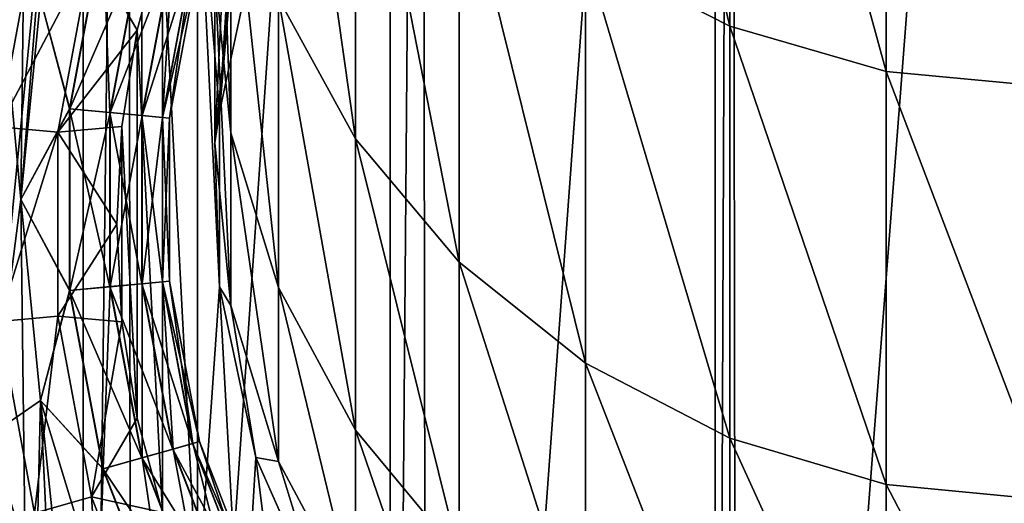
# Model space of a CAD drawing. Header units: metres. Extents: x -109 to 109, y -452 to 89.
# Tile 38 of 256: x -10 to 0, y -403 to -398. Entities that reach past the tile are written whole.
import ezdxf

# ---------------------------------------------------------------- set-up
doc = ezdxf.new("R2010")
doc.units = ezdxf.units.M
doc.layers.add('solid_k244270000c71_000_02', color=7, linetype='CONTINUOUS')

msp = doc.modelspace()

# ---------------------------------------------------------------- linework, layer by layer
at = {"layer": 'solid_k244270000c71_000_02'}
for points in [[(-3.177036, -420.432251, 174.949997), (-3.234765, -379.576813, 174.949997), (0, -379.322235, 174.949997)], [(-3.177036, -420.432251, 174.949997), (0, -379.322235, 174.949997), (0, -420.677765, 174.949997)], [(-6.337332, -419.682709, 174.949997), (-6.392927, -380.335297, 174.949997), (-3.403244, -379.604218, 174.949997)], [(-3.403244, -420.395782, 174.949997), (-6.337332, -419.682709, 174.949997), (-3.403244, -379.604218, 174.949997)], [(-3.403244, -420.395782, 174.949997), (-3.403244, -379.604218, 174.949997), (-3.234765, -379.576813, 174.949997)], [(-3.403244, -420.395782, 174.949997), (-3.234765, -379.576813, 174.949997), (-3.177036, -420.432251, 174.949997)], [(-6.713797, -419.557495, 174.949997), (-6.713796, -380.442505, 174.949997), (-6.392927, -380.335297, 174.949997)], [(-6.713797, -419.557495, 174.949997), (-6.392927, -380.335297, 174.949997), (-6.337332, -419.682709, 174.949997)], [(-9.341208, -418.44754, 174.949997), (-9.393305, -381.578918, 174.949997), (-6.713796, -380.442505, 174.949997)], [(-6.713797, -419.557495, 174.949997), (-9.341208, -418.44754, 174.949997), (-6.713796, -380.442505, 174.949997)], [(-9.841328, -418.185669, 174.949997), (-9.841328, -381.814331, 174.949997), (-9.393305, -381.578918, 174.949997)], [(-9.841328, -418.185669, 174.949997), (-9.393305, -381.578918, 174.949997), (-9.341208, -418.44754, 174.949997)], [(-12.114577, -416.757294, 174.949997), (-12.161893, -383.277008, 174.949997), (-9.841328, -381.814331, 174.949997)], [(-9.841328, -418.185669, 174.949997), (-12.114577, -416.757294, 174.949997), (-9.841328, -381.814331, 174.949997)], [(-3.252809, -398.234436, 728.997681), (-3.252809, -392.879364, 743.96228), (-4.722347, -392.150482, 743.669556)], [(-4.722347, -397.485321, 728.761536), (-3.252809, -398.234436, 728.997681), (-4.722347, -392.150482, 743.669556)], [(-1.658268, -398.69577, 729.143127), (-1.658268, -393.328217, 744.142578), (-3.252809, -392.879364, 743.96228)], [(-3.252809, -398.234436, 728.997681), (-1.658268, -398.69577, 729.143127), (-3.252809, -392.879364, 743.96228)], [(-10.477999, -400, 360.5), (-10.391915, -393.053192, 360.5), (-11.022976, -394.105591, 360.5)], [(-10.477999, -400, 360.5), (-10.2765, -397.954987, 360.5), (-10.391915, -393.053192, 360.5)], [(-1.658268, -393.328217, 744.142578), (0, -398.851532, 729.192261), (0, -393.479767, 744.20343)], [(-1.658268, -398.69577, 729.143127), (0, -398.851532, 729.192261), (-1.658268, -393.328217, 744.142578)], [(-7.067492, -399.38147, 712.957214), (-7.067492, -395.248688, 728.056396), (-7.852976, -393.847168, 727.614502)], [(-7.852976, -397.950256, 712.623779), (-7.067492, -399.38147, 712.957214), (-7.852976, -393.847168, 727.614502)], [(-10.391915, -406.946808, 360.5), (-11.022976, -394.105591, 360.5), (-11.022976, -405.894409, 360.5)], [(-10.477999, -400, 360.5), (-11.022976, -394.105591, 360.5), (-10.391915, -406.946808, 360.5)], [(-8.336675, -399.319855, 697.121155), (-8.336675, -396.397308, 712.261902), (-8.5, -394.782318, 711.88562)], [(-8.5, -397.680817, 696.869385), (-8.336675, -399.319855, 697.121155), (-8.5, -394.782318, 711.88562)], [(-6.010407, -400.635925, 713.249512), (-6.010407, -396.477142, 728.443665), (-7.067492, -395.248688, 728.056396)], [(-7.067492, -399.38147, 712.957214), (-6.010407, -400.635925, 713.249512), (-7.067492, -395.248688, 728.056396)], [(-8.226069, -395.497986, 402.5), (-8.67792, -396.384277, 402.5), (-8.453422, -399.111389, 402.5)], [(-8.226069, -395.497986, 402.5), (-8.453422, -399.111389, 402.5), (-8.083987, -397.373383, 402.5)], [(-10.788435, -402.397003, 363.5), (-10.788435, -398.102997, 363.5), (-10.161884, -396.038574, 363.5)], [(-10.477999, -400, 363.5), (-10.788435, -402.397003, 363.5), (-10.161884, -396.038574, 363.5)], [(-10.276665, -397.955841, 363.5), (-10.477999, -400, 363.5), (-10.161884, -396.038574, 363.5)], [(-8.5, -399.423431, 681.675598), (-8.5, -397.680817, 696.869385), (-8.336675, -396.041779, 696.617554)], [(-8.336675, -397.769928, 681.549744), (-8.5, -399.423431, 681.675598), (-8.336675, -396.041779, 696.617554)], [(-8.67792, -396.384277, 402.5), (-9.034599, -397.312988, 402.5), (-8.67792, -404.115723, 402.5)], [(-8.67792, -396.384277, 402.5), (-8.453422, -400.888611, 402.5), (-8.453422, -399.111389, 402.5)], [(-8.67792, -396.384277, 402.5), (-8.67792, -404.115723, 402.5), (-8.453422, -400.888611, 402.5)], [(-7.852976, -400.895905, 697.363281), (-7.852976, -397.950256, 712.623779), (-8.336675, -396.397308, 712.261902)], [(-8.336675, -399.319855, 697.121155), (-7.852976, -400.895905, 697.363281), (-8.336675, -396.397308, 712.261902)], [(-4.722347, -401.665405, 713.489441), (-4.722347, -397.485321, 728.761536), (-6.010407, -396.477142, 728.443665)], [(-6.010407, -400.635925, 713.249512), (-4.722347, -401.665405, 713.489441), (-6.010407, -396.477142, 728.443665)], [(-10.836737, -397.166687, 401.768707), (-11.218779, -399.210419, 401.768707), (-10.33799, -397.308594, 402.166046)], [(-11.218779, -399.210419, 401.768707), (-10.702449, -399.25827, 402.166046), (-10.33799, -397.308594, 402.166046)], [(-10.33799, -397.308594, 402.166046), (-10.702449, -399.25827, 402.166046), (-9.757258, -397.473816, 402.415497)], [(-9.640677, -397.256989, 363.422089), (-9.980554, -399.075165, 363.422089), (-10.276665, -397.955841, 363.5)], [(-9.977025, -399.0755, 360.578796), (-9.637269, -397.257965, 360.578796), (-10.2765, -397.954987, 360.5)], [(-9.569313, -399.113281, 363.207489), (-9.980554, -399.075165, 363.422089), (-9.640677, -397.256989, 363.422089)], [(-9.240548, -397.37085, 360.794403), (-9.637269, -397.257965, 360.578796), (-9.977025, -399.0755, 360.578796)], [(-9.757258, -397.473816, 402.415497), (-9.292202, -398.273895, 402.5), (-9.034599, -397.312988, 402.5)], [(-9.569313, -399.113281, 363.207489), (-9.640677, -397.256989, 363.422089), (-9.243442, -397.370026, 363.207489)], [(-9.034599, -397.312988, 402.5), (-9.292202, -398.273895, 402.5), (-9.034599, -403.187012, 402.5)], [(-9.034599, -397.312988, 402.5), (-9.034599, -403.187012, 402.5), (-8.67792, -404.115723, 402.5)], [(-9.566318, -399.113556, 360.794403), (-9.240548, -397.37085, 360.794403), (-9.977025, -399.0755, 360.578796)], [(-9.569313, -399.113281, 363.207489), (-9.243442, -397.370026, 363.207489), (-9.243361, -399.143463, 362.876648)], [(-8.92649, -397.460205, 361.126068), (-9.240548, -397.37085, 360.794403), (-9.566318, -399.113556, 360.794403)], [(-9.243442, -397.370026, 363.207489), (-8.928589, -397.459595, 362.876648), (-9.243361, -399.143463, 362.876648)], [(-8.453436, -399.111511, 666.5), (-8.083981, -397.373352, 666.5), (-8.453422, -399.111389, 402.5)], [(-8.336675, -397.769928, 681.549744), (-8.083981, -397.373352, 666.5), (-8.453436, -399.111511, 666.5)], [(-8.083981, -397.373352, 666.5), (-8.083987, -397.373383, 402.5), (-8.453422, -399.111389, 402.5)], [(-10.702449, -399.25827, 402.166046), (-10.101244, -399.313995, 402.415497), (-9.757258, -397.473816, 402.415497)], [(-9.757258, -397.473816, 402.415497), (-10.101244, -399.313995, 402.415497), (-9.292202, -398.273895, 402.5)], [(-9.241188, -399.143677, 361.126068), (-8.92649, -397.460205, 361.126068), (-9.566318, -399.113556, 360.794403)], [(-9.243361, -399.143463, 362.876648), (-8.928589, -397.459595, 362.876648), (-9.034076, -399.162872, 362.461395)], [(-8.725329, -397.517426, 361.54184), (-8.92649, -397.460205, 361.126068), (-9.241188, -399.143677, 361.126068)], [(-9.032935, -399.162964, 361.54184), (-8.725329, -397.517426, 361.54184), (-9.241188, -399.143677, 361.126068)], [(-8.928589, -397.459595, 362.876648), (-8.726432, -397.51712, 362.461395), (-9.034076, -399.162872, 362.461395)], [(-9.034076, -399.162872, 362.461395), (-8.726432, -397.51712, 362.461395), (-8.961609, -399.169586, 362.001709)], [(-8.656432, -397.537018, 362.001709), (-8.725329, -397.517426, 361.54184), (-9.032935, -399.162964, 361.54184)], [(-8.726432, -397.51712, 362.461395), (-8.656432, -397.537018, 362.001709), (-8.961609, -399.169586, 362.001709)], [(-3.252809, -402.43042, 713.667664), (-3.252809, -398.234436, 728.997681), (-4.722347, -397.485321, 728.761536)], [(-4.722347, -401.665405, 713.489441), (-3.252809, -402.43042, 713.667664), (-4.722347, -397.485321, 728.761536)], [(-8.961609, -399.169586, 362.001709), (-8.656432, -397.537018, 362.001709), (-9.032935, -399.162964, 361.54184)], [(-8.336675, -401.076904, 681.801392), (-8.336675, -399.319855, 697.121155), (-8.5, -397.680817, 696.869385)], [(-8.5, -399.423431, 681.675598), (-8.336675, -401.076904, 681.801392), (-8.5, -397.680817, 696.869385)], [(-8.336675, -397.769928, 681.549744), (-8.453436, -399.111511, 666.5), (-8.5, -399.423431, 681.675598)], [(-9.977025, -399.0755, 360.578796), (-10.2765, -397.954987, 360.5), (-10.477999, -400, 360.5)], [(-9.980554, -399.075165, 363.422089), (-10.477999, -400, 363.5), (-10.276665, -397.955841, 363.5)], [(-7.067492, -402.348389, 697.586426), (-7.067492, -399.38147, 712.957214), (-7.852976, -397.950256, 712.623779)], [(-7.852976, -400.895905, 697.363281), (-7.067492, -402.348389, 697.586426), (-7.852976, -397.950256, 712.623779)], [(-10.101244, -399.313995, 402.415497), (-9.447906, -399.2565, 402.5), (-9.292202, -398.273895, 402.5)], [(-9.292202, -398.273895, 402.5), (-9.447906, -399.2565, 402.5), (-9.292202, -402.226105, 402.5)], [(-9.292202, -398.273895, 402.5), (-9.292202, -402.226105, 402.5), (-9.034599, -403.187012, 402.5)], [(-1.658268, -402.901489, 713.777405), (-1.658268, -398.69577, 729.143127), (-3.252809, -398.234436, 728.997681)], [(-3.252809, -402.43042, 713.667664), (-1.658268, -402.901489, 713.777405), (-3.252809, -398.234436, 728.997681)], [(-1.658268, -398.69577, 729.143127), (0, -403.060547, 713.814514), (0, -398.851532, 729.192261)], [(-1.658268, -402.901489, 713.777405), (0, -403.060547, 713.814514), (-1.658268, -398.69577, 729.143127)], [(-9.980554, -399.075165, 363.422089), (-9.980554, -400.924835, 363.422089), (-10.477999, -400, 363.5)], [(-9.977025, -400.9245, 360.578796), (-9.977025, -399.0755, 360.578796), (-10.477999, -400, 360.5)], [(-9.569313, -400.886719, 363.207489), (-9.980554, -400.924835, 363.422089), (-9.980554, -399.075165, 363.422089)], [(-9.569313, -400.886719, 363.207489), (-9.980554, -399.075165, 363.422089), (-9.569313, -399.113281, 363.207489)], [(-9.566318, -399.113556, 360.794403), (-9.977025, -399.0755, 360.578796), (-9.977025, -400.9245, 360.578796)], [(-9.566318, -400.886444, 360.794403), (-9.566318, -399.113556, 360.794403), (-9.977025, -400.9245, 360.578796)], [(-9.569313, -399.113281, 363.207489), (-9.243361, -399.143463, 362.876648), (-9.243361, -400.856537, 362.876648)], [(-9.569313, -400.886719, 363.207489), (-9.569313, -399.113281, 363.207489), (-9.243361, -400.856537, 362.876648)], [(-9.241188, -399.143677, 361.126068), (-9.566318, -399.113556, 360.794403), (-9.566318, -400.886444, 360.794403)], [(-8.5, -399.423431, 681.675598), (-8.453436, -399.111511, 666.5), (-8.453436, -400.888489, 666.5)], [(-8.453436, -399.111511, 666.5), (-8.453422, -399.111389, 402.5), (-8.453422, -400.888611, 402.5)], [(-8.453436, -400.888489, 666.5), (-8.453436, -399.111511, 666.5), (-8.453422, -400.888611, 402.5)], [(-9.241188, -400.856323, 361.126068), (-9.241188, -399.143677, 361.126068), (-9.566318, -400.886444, 360.794403)], [(-9.243361, -399.143463, 362.876648), (-9.034076, -399.162872, 362.461395), (-9.034076, -400.837128, 362.461395)], [(-9.243361, -400.856537, 362.876648), (-9.243361, -399.143463, 362.876648), (-9.034076, -400.837128, 362.461395)], [(-9.032935, -399.162964, 361.54184), (-9.241188, -399.143677, 361.126068), (-9.241188, -400.856323, 361.126068)], [(-9.032935, -400.837036, 361.54184), (-9.032935, -399.162964, 361.54184), (-9.241188, -400.856323, 361.126068)], [(-9.034076, -399.162872, 362.461395), (-8.961609, -399.169586, 362.001709), (-8.961609, -400.830414, 362.001709)], [(-9.034076, -400.837128, 362.461395), (-9.034076, -399.162872, 362.461395), (-8.961609, -400.830414, 362.001709)], [(-8.961609, -399.169586, 362.001709), (-9.032935, -399.162964, 361.54184), (-9.032935, -400.837036, 361.54184)], [(-8.961609, -400.830414, 362.001709), (-8.961609, -399.169586, 362.001709), (-9.032935, -400.837036, 361.54184)], [(-10.702449, -399.25827, 402.166046), (-10.702449, -401.24173, 402.166046), (-10.101244, -399.313995, 402.415497)], [(-10.702449, -401.24173, 402.166046), (-10.101244, -401.186005, 402.415497), (-10.101244, -399.313995, 402.415497)], [(-10.101244, -399.313995, 402.415497), (-9.499999, -400.25, 402.5), (-9.447906, -399.2565, 402.5)], [(-10.101244, -399.313995, 402.415497), (-10.101244, -401.186005, 402.415497), (-9.499999, -400.25, 402.5)], [(-9.447906, -399.2565, 402.5), (-9.499999, -400.25, 402.5), (-9.447906, -401.2435, 402.5)], [(-9.447906, -399.2565, 402.5), (-9.447906, -401.2435, 402.5), (-9.292202, -402.226105, 402.5)], [(-7.852976, -402.66687, 681.922363), (-7.852976, -400.895905, 697.363281), (-8.336675, -399.319855, 697.121155)], [(-8.336675, -401.076904, 681.801392), (-7.852976, -402.66687, 681.922363), (-8.336675, -399.319855, 697.121155)], [(-8.5, -399.423431, 681.675598), (-8.453436, -400.888489, 666.5), (-8.336675, -401.076904, 681.801392)], [(-6.010407, -403.621521, 697.782043), (-6.010407, -400.635925, 713.249512), (-7.067492, -399.38147, 712.957214)], [(-7.067492, -402.348389, 697.586426), (-6.010407, -403.621521, 697.782043), (-7.067492, -399.38147, 712.957214)], [(-10.477999, -400, 363.5), (-10.276665, -402.044159, 363.5), (-10.788435, -402.397003, 363.5)], [(-9.980554, -400.924835, 363.422089), (-10.276665, -402.044159, 363.5), (-10.477999, -400, 363.5)], [(-10.2765, -402.045013, 360.5), (-10.477999, -400, 360.5), (-10.391915, -406.946808, 360.5)], [(-9.977025, -400.9245, 360.578796), (-10.477999, -400, 360.5), (-10.2765, -402.045013, 360.5)], [(-10.101244, -401.186005, 402.415497), (-9.447906, -401.2435, 402.5), (-9.499999, -400.25, 402.5)], [(-4.722347, -404.666351, 697.942566), (-4.722347, -401.665405, 713.489441), (-6.010407, -400.635925, 713.249512)], [(-6.010407, -403.621521, 697.782043), (-4.722347, -404.666351, 697.942566), (-6.010407, -400.635925, 713.249512)], [(-9.034076, -400.837128, 362.461395), (-8.961609, -400.830414, 362.001709), (-8.656432, -402.462982, 362.001709)], [(-8.961609, -400.830414, 362.001709), (-9.032935, -400.837036, 361.54184), (-8.725329, -402.482574, 361.54184)], [(-8.656432, -402.462982, 362.001709), (-8.961609, -400.830414, 362.001709), (-8.725329, -402.482574, 361.54184)], [(-9.980554, -400.924835, 363.422089), (-9.640677, -402.743011, 363.422089), (-10.276665, -402.044159, 363.5)], [(-9.637269, -402.742035, 360.578796), (-9.977025, -400.9245, 360.578796), (-10.2765, -402.045013, 360.5)], [(-9.243442, -402.629974, 363.207489), (-9.980554, -400.924835, 363.422089), (-9.569313, -400.886719, 363.207489)], [(-9.243442, -402.629974, 363.207489), (-9.640677, -402.743011, 363.422089), (-9.980554, -400.924835, 363.422089)], [(-9.566318, -400.886444, 360.794403), (-9.977025, -400.9245, 360.578796), (-9.637269, -402.742035, 360.578796)], [(-9.240548, -402.62915, 360.794403), (-9.566318, -400.886444, 360.794403), (-9.637269, -402.742035, 360.578796)], [(-9.569313, -400.886719, 363.207489), (-9.243361, -400.856537, 362.876648), (-8.928589, -402.540405, 362.876648)], [(-9.243442, -402.629974, 363.207489), (-9.569313, -400.886719, 363.207489), (-8.928589, -402.540405, 362.876648)], [(-9.241188, -400.856323, 361.126068), (-9.566318, -400.886444, 360.794403), (-9.240548, -402.62915, 360.794403)], [(-9.243361, -400.856537, 362.876648), (-9.034076, -400.837128, 362.461395), (-8.726432, -402.48288, 362.461395)], [(-8.928589, -402.540405, 362.876648), (-9.243361, -400.856537, 362.876648), (-8.726432, -402.48288, 362.461395)], [(-9.032935, -400.837036, 361.54184), (-9.241188, -400.856323, 361.126068), (-8.92649, -402.539795, 361.126068)], [(-8.92649, -402.539795, 361.126068), (-9.241188, -400.856323, 361.126068), (-9.240548, -402.62915, 360.794403)], [(-8.726432, -402.48288, 362.461395), (-9.034076, -400.837128, 362.461395), (-8.656432, -402.462982, 362.001709)], [(-8.725329, -402.482574, 361.54184), (-9.032935, -400.837036, 361.54184), (-8.92649, -402.539795, 361.126068)], [(-8.67792, -404.115723, 402.5), (-8.226069, -405.002014, 402.5), (-8.453422, -400.888611, 402.5)], [(-8.453436, -400.888489, 666.5), (-8.453422, -400.888611, 402.5), (-8.083987, -402.626617, 402.5)], [(-8.083981, -402.626648, 666.5), (-8.453436, -400.888489, 666.5), (-8.083987, -402.626617, 402.5)], [(-8.336675, -401.076904, 681.801392), (-8.453436, -400.888489, 666.5), (-8.083981, -402.626648, 666.5)], [(-8.226069, -405.002014, 402.5), (-8.083987, -402.626617, 402.5), (-8.453422, -400.888611, 402.5)], [(-7.067492, -404.132172, 682.033875), (-7.067492, -402.348389, 697.586426), (-7.852976, -400.895905, 697.363281)], [(-7.852976, -402.66687, 681.922363), (-7.067492, -404.132172, 682.033875), (-7.852976, -400.895905, 697.363281)], [(-8.336675, -401.076904, 681.801392), (-8.083981, -402.626648, 666.5), (-7.852976, -402.66687, 681.922363)], [(-10.702449, -401.24173, 402.166046), (-10.33799, -403.191406, 402.166046), (-10.101244, -401.186005, 402.415497)], [(-10.33799, -403.191406, 402.166046), (-9.757258, -403.026184, 402.415497), (-10.101244, -401.186005, 402.415497)], [(-10.101244, -401.186005, 402.415497), (-9.757258, -403.026184, 402.415497), (-9.447906, -401.2435, 402.5)], [(-10.836737, -403.333313, 401.768707), (-10.33799, -403.191406, 402.166046), (-10.702449, -401.24173, 402.166046)], [(-9.757258, -403.026184, 402.415497), (-9.292202, -402.226105, 402.5), (-9.447906, -401.2435, 402.5)], [(-3.252809, -405.442719, 698.061829), (-3.252809, -402.43042, 713.667664), (-4.722347, -401.665405, 713.489441)], [(-4.722347, -404.666351, 697.942566), (-3.252809, -405.442719, 698.061829), (-4.722347, -401.665405, 713.489441)], [(-10.276665, -402.044159, 363.5), (-10.161884, -404.461426, 363.5), (-10.788435, -402.397003, 363.5)], [(-10.2765, -402.045013, 360.5), (-10.391915, -406.946808, 360.5), (-9.660692, -407.932281, 360.5)], [(-10.276665, -402.044159, 363.5), (-9.680404, -404.009766, 363.5), (-10.161884, -404.461426, 363.5)], [(-9.640677, -402.743011, 363.422089), (-9.680404, -404.009766, 363.5), (-10.276665, -402.044159, 363.5)], [(-9.679757, -404.011322, 360.5), (-10.2765, -402.045013, 360.5), (-9.660692, -407.932281, 360.5)], [(-9.637269, -402.742035, 360.578796), (-10.2765, -402.045013, 360.5), (-9.679757, -404.011322, 360.5)], [(-9.757258, -403.026184, 402.415497), (-9.034599, -403.187012, 402.5), (-9.292202, -402.226105, 402.5)], [(-10.877302, -403.344849, 363.54895), (-10.788435, -402.397003, 363.5), (-10.161884, -404.461426, 363.5)], [(-6.010407, -405.416504, 682.131653), (-6.010407, -403.621521, 697.782043), (-7.067492, -402.348389, 697.586426)], [(-7.067492, -404.132172, 682.033875), (-6.010407, -405.416504, 682.131653), (-7.067492, -402.348389, 697.586426)], [(-1.658268, -405.920807, 698.135254), (-1.658268, -402.901489, 713.777405), (-3.252809, -402.43042, 713.667664)], [(-3.252809, -405.442719, 698.061829), (-1.658268, -405.920807, 698.135254), (-3.252809, -402.43042, 713.667664)], [(-8.928589, -402.540405, 362.876648), (-8.726432, -402.48288, 362.461395), (-8.121618, -404.044098, 362.461395)], [(-8.725329, -402.482574, 361.54184), (-8.92649, -402.539795, 361.126068), (-8.307812, -404.13681, 361.126068)], [(-8.726432, -402.48288, 362.461395), (-8.656432, -402.462982, 362.001709), (-8.056471, -404.011658, 362.001709)], [(-8.121618, -404.044098, 362.461395), (-8.726432, -402.48288, 362.461395), (-8.056471, -404.011658, 362.001709)], [(-8.656432, -402.462982, 362.001709), (-8.725329, -402.482574, 361.54184), (-8.120593, -404.043579, 361.54184)], [(-8.120593, -404.043579, 361.54184), (-8.725329, -402.482574, 361.54184), (-8.307812, -404.13681, 361.126068)], [(-8.056471, -404.011658, 362.001709), (-8.656432, -402.462982, 362.001709), (-8.120593, -404.043579, 361.54184)], [(-8.602796, -404.283691, 363.207489), (-9.640677, -402.743011, 363.422089), (-9.243442, -402.629974, 363.207489)], [(-9.240548, -402.62915, 360.794403), (-9.637269, -402.742035, 360.578796), (-8.969328, -404.466187, 360.578796)], [(-9.243442, -402.629974, 363.207489), (-8.928589, -402.540405, 362.876648), (-8.309765, -404.137756, 362.876648)], [(-8.602796, -404.283691, 363.207489), (-9.243442, -402.629974, 363.207489), (-8.309765, -404.137756, 362.876648)], [(-8.92649, -402.539795, 361.126068), (-9.240548, -402.62915, 360.794403), (-8.600103, -404.282349, 360.794403)], [(-8.600103, -404.282349, 360.794403), (-9.240548, -402.62915, 360.794403), (-8.969328, -404.466187, 360.578796)], [(-8.309765, -404.137756, 362.876648), (-8.928589, -402.540405, 362.876648), (-8.121618, -404.044098, 362.461395)], [(-8.307812, -404.13681, 361.126068), (-8.92649, -402.539795, 361.126068), (-8.600103, -404.282349, 360.794403)], [(-8.226069, -405.002014, 402.5), (-7.683998, -405.836243, 402.5), (-8.083987, -402.626617, 402.5)], [(-8.083981, -402.626648, 666.5), (-8.083987, -402.626617, 402.5), (-7.361267, -404.249908, 402.5)], [(-7.683998, -405.836243, 402.5), (-7.361267, -404.249908, 402.5), (-8.083987, -402.626617, 402.5)], [(-7.361216, -404.25, 666.5), (-8.083981, -402.626648, 666.5), (-7.361267, -404.249908, 402.5)], [(-7.852976, -402.66687, 681.922363), (-8.083981, -402.626648, 666.5), (-7.361216, -404.25, 666.5)], [(-7.852976, -402.66687, 681.922363), (-7.361216, -404.25, 666.5), (-7.067492, -404.132172, 682.033875)], [(-9.640677, -402.743011, 363.422089), (-8.9725, -404.467773, 363.422089), (-9.680404, -404.009766, 363.5)], [(-8.969328, -404.466187, 360.578796), (-9.637269, -402.742035, 360.578796), (-9.679757, -404.011322, 360.5)], [(-8.602796, -404.283691, 363.207489), (-8.9725, -404.467773, 363.422089), (-9.640677, -402.743011, 363.422089)], [(-1.658268, -402.901489, 713.777405), (0, -406.082245, 698.160095), (0, -403.060547, 713.814514)], [(-1.658268, -405.920807, 698.135254), (0, -406.082245, 698.160095), (-1.658268, -402.901489, 713.777405)], [(-10.33799, -403.191406, 402.166046), (-9.621483, -405.040924, 402.166046), (-9.757258, -403.026184, 402.415497)], [(-9.757258, -403.026184, 402.415497), (-9.081, -404.77179, 402.415497), (-9.034599, -403.187012, 402.5)], [(-9.621483, -405.040924, 402.166046), (-9.081, -404.77179, 402.415497), (-9.757258, -403.026184, 402.415497)]]:
    msp.add_3dface(points, dxfattribs=at)

doc.saveas('drawing.dxf')
